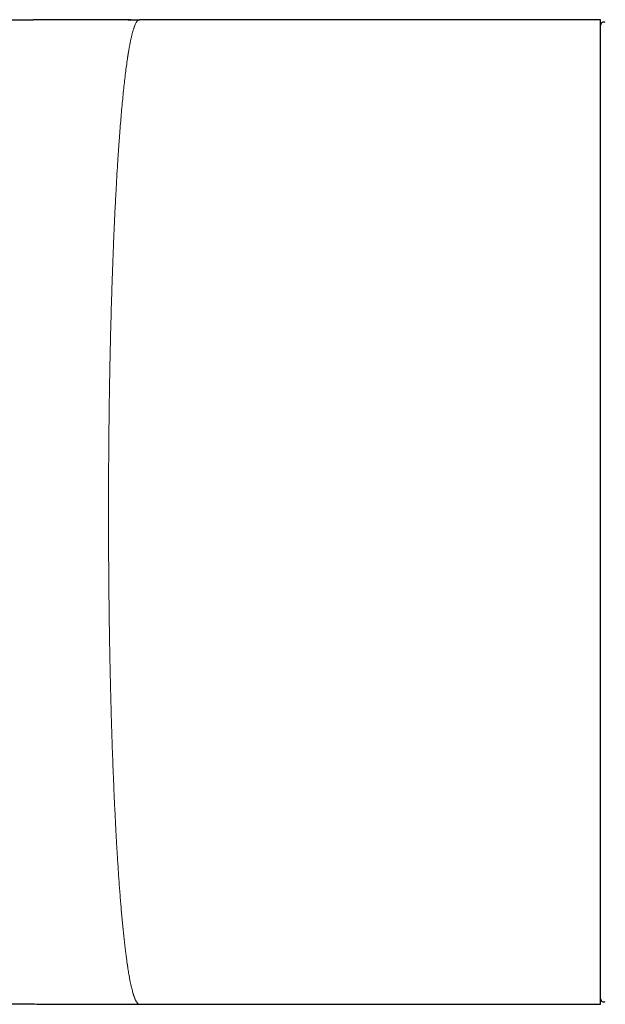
# Model space of a CAD drawing. Header units: millimetres. Extents: x 8 to 709, y 12 to 626.
# Tile 6 of 44: x 364 to 392, y 271 to 319. Entities that reach past the tile are written whole.
import ezdxf

# ---------------------------------------------------------------- set-up
doc = ezdxf.new("R2010")
doc.units = ezdxf.units.MM

msp = doc.modelspace()

# ---------------------------------------------------------------- linework, layer by layer
at = {"color": 8, "linetype": 'Continuous', "lineweight": 0}
for p, q in [((368.979, 319.195), (368.981, 319.195)), ((369.536, 319.195), (369.534, 319.195))]:
    msp.add_line(p, q, dxfattribs=at)
at = {"color": 7, "linetype": 'Continuous', "lineweight": 30}
for p, q in [((368.981, 319.195), (369.534, 319.195)), ((392.23, 319.195), (369.536, 319.195)), ((392.23, 294.945), (392.23, 319.195)), ((392.23, 294.945), (392.23, 318.928)), ((392.23, 270.695), (392.23, 294.945)), ((369.536, 270.695), (392.23, 270.695))]:
    msp.add_line(p, q, dxfattribs=at)
for centre, start, end in [((392.38, 318.928), 58.2338, 180), ((392.38, 270.964), 180, 301.7662)]:
    msp.add_arc(centre, 0.15, start, end, dxfattribs=at)
for points, knots in [([(368.981, 319.195), (368.968, 319.195), (368.943, 319.195), (368.895, 319.195), (368.841, 319.195), (368.782, 319.195), (368.718, 319.195), (368.651, 319.195), (368.582, 319.195), (368.512, 319.195), (368.441, 319.195), (368.369, 319.195), (368.253, 319.195), (368.091, 319.195), (367.888, 319.195), (367.685, 319.194), (367.48, 319.194), (367.266, 319.194), (367.042, 319.193), (366.809, 319.193), (366.567, 319.192), (366.315, 319.192), (366.088, 319.191), (365.891, 319.19), (365.73, 319.189), (365.574, 319.189), (365.424, 319.188), (365.267, 319.187), (365.106, 319.186), (364.941, 319.185), (364.785, 319.184), (364.639, 319.183), (364.524, 319.182), (364.438, 319.182), (364.38, 319.181), (364.329, 319.181), (364.284, 319.18), (364.245, 319.18), (364.213, 319.18), (364.185, 319.18), (364.153, 319.179), (364.112, 319.179), (364.059, 319.178), (363.997, 319.178), (363.925, 319.177), (363.844, 319.176), (363.756, 319.176), (363.662, 319.175), (363.566, 319.174), (363.47, 319.173), (363.374, 319.172), (363.199, 319.17), (362.947, 319.167), (362.622, 319.163), (362.308, 319.159), (362.04, 319.155), (361.816, 319.151), (361.627, 319.148), (361.434, 319.145), (361.232, 319.141), (361.013, 319.137), (360.777, 319.133), (360.522, 319.128), (360.258, 319.122), (359.984, 319.116), (359.701, 319.109), (359.407, 319.102), (359.105, 319.094), (358.78, 319.086), (358.434, 319.076), (358.064, 319.065), (357.684, 319.053), (357.293, 319.041), (356.892, 319.027), (356.529, 319.014), (356.211, 319.002), (355.942, 318.992), (355.683, 318.981), (355.433, 318.971), (355.191, 318.961), (354.958, 318.951), (354.722, 318.941), (354.484, 318.931), (354.245, 318.92), (354.017, 318.909), (353.8, 318.899), (353.595, 318.889), (353.403, 318.88), (353.226, 318.871), (353.061, 318.863), (352.907, 318.855), (352.761, 318.847), (352.633, 318.841), (352.52, 318.835), (352.42, 318.829), (352.323, 318.824), (352.224, 318.819), (352.139, 318.814), (352.067, 318.81), (352.01, 318.807), (351.952, 318.804), (351.895, 318.801), (351.842, 318.798), (351.797, 318.796), (351.76, 318.794), (351.725, 318.792), (351.684, 318.789), (351.633, 318.786), (351.57, 318.783), (351.503, 318.779), (351.433, 318.775), (351.362, 318.771), (351.286, 318.767), (351.21, 318.763), (351.087, 318.756), (350.92, 318.746), (350.713, 318.734), (350.544, 318.724), (350.41, 318.716), (350.312, 318.71), (350.22, 318.704), (350.138, 318.699), (350.066, 318.695), (350.002, 318.691), (349.949, 318.688), (349.903, 318.685), (349.859, 318.682), (349.809, 318.679), (349.752, 318.676), (349.688, 318.672), (349.617, 318.667), (349.541, 318.663), (349.46, 318.658), (349.364, 318.652), (349.251, 318.644), (349.149, 318.638), (349.071, 318.633), (349.022, 318.63), (348.979, 318.627), (348.945, 318.625), (348.919, 318.623), (348.901, 318.622), (348.883, 318.621), (348.863, 318.62), (348.838, 318.618), (348.807, 318.616), (348.772, 318.614), (348.712, 318.61), (348.631, 318.605), (348.531, 318.599), (348.435, 318.592), (348.352, 318.587), (348.282, 318.582), (348.226, 318.579), (348.179, 318.576), (348.14, 318.573), (348.108, 318.571), (348.079, 318.569), (348.063, 318.568), (348.055, 318.568)], [0, 0, 0, 0, 0.002999, 0.005849, 0.00866, 0.01155, 0.014546, 0.017756, 0.021025, 0.024334, 0.027682, 0.031069, 0.034496, 0.044122, 0.054045, 0.06327, 0.072944, 0.083065, 0.093634, 0.104648, 0.116108, 0.128011, 0.140356, 0.148253, 0.155902, 0.16327, 0.170358, 0.177166, 0.185427, 0.193235, 0.200591, 0.207496, 0.21395, 0.216944, 0.219679, 0.222108, 0.224234, 0.226055, 0.227572, 0.22879, 0.230047, 0.23211, 0.234615, 0.237561, 0.240948, 0.244776, 0.249044, 0.25347, 0.258064, 0.262619, 0.267135, 0.271612, 0.287474, 0.302827, 0.317671, 0.332008, 0.340762, 0.349533, 0.358691, 0.36824, 0.378178, 0.389724, 0.401747, 0.414242, 0.427204, 0.440628, 0.454507, 0.468836, 0.483606, 0.500583, 0.51809, 0.536112, 0.554638, 0.573653, 0.59314, 0.606286, 0.61901, 0.631312, 0.643195, 0.654664, 0.665722, 0.676373, 0.68829, 0.699666, 0.710506, 0.720818, 0.730607, 0.739879, 0.748154, 0.75598, 0.763363, 0.770306, 0.776814, 0.781769, 0.78645, 0.791093, 0.795814, 0.800614, 0.803341, 0.806092, 0.808868, 0.811667, 0.814329, 0.816491, 0.818145, 0.819587, 0.821555, 0.824047, 0.827062, 0.830596, 0.833734, 0.837189, 0.840908, 0.844611, 0.848256, 0.85876, 0.868755, 0.878251, 0.883295, 0.888158, 0.8926, 0.896576, 0.900089, 0.903143, 0.905834, 0.907852, 0.909903, 0.912313, 0.915101, 0.918265, 0.921736, 0.925525, 0.929483, 0.933594, 0.939715, 0.946139, 0.948745, 0.951265, 0.953387, 0.955099, 0.956282, 0.95714, 0.957881, 0.958862, 0.960091, 0.961567, 0.963288, 0.965253, 0.970276, 0.975164, 0.979853, 0.984344, 0.987228, 0.989994, 0.992603, 0.994486, 0.99633, 0.99816, 1, 1, 1, 1]), ([(369.103, 319.195), (369.097, 319.195), (369.071, 319.195), (369.029, 319.195), (368.997, 319.195), (368.981, 319.195)], [0, 0, 0, 0, 0.149447, 0.585886, 1, 1, 1, 1]), ([(357.67, 270.851), (357.719, 270.849), (357.877, 270.844), (358.149, 270.835), (358.487, 270.824), (358.835, 270.813), (359.194, 270.803), (359.562, 270.793), (359.938, 270.783), (360.321, 270.774), (360.713, 270.765), (361.113, 270.757), (361.526, 270.749), (361.952, 270.741), (362.39, 270.734), (362.838, 270.728), (363.297, 270.722), (363.762, 270.716), (364.235, 270.712), (364.714, 270.708), (365.203, 270.705), (365.704, 270.702), (366.219, 270.7), (366.747, 270.698), (367.284, 270.697), (367.831, 270.697), (368.387, 270.696), (368.95, 270.697), (369.329, 270.697), (369.518, 270.697)], [0, 0, 0, 0, 0.0124134, 0.0401376, 0.0686914, 0.0980795, 0.1283065, 0.1593764, 0.1912925, 0.2234652, 0.2564591, 0.290276, 0.3249166, 0.3610337, 0.3980048, 0.4358288, 0.4745036, 0.5140265, 0.5536657, 0.5941155, 0.6353708, 0.6774259, 0.7211569, 0.7657062, 0.8110651, 0.8572242, 0.9041735, 0.9519022, 1, 1, 1, 1]), ([(367.729, 270.697), (367.91, 270.696), (368.512, 270.695), (369.114, 270.695), (369.534, 270.695)], [0, 0, 0, 0, 0.302199, 1, 1, 1, 1])]:
    msp.add_open_spline(points, degree=3, knots=knots, dxfattribs=at)
at = {"color": 8, "linetype": 'Continuous', "lineweight": 0}
for points, knots in [([(369.534, 319.195), (369.52, 319.193), (369.494, 319.19), (369.456, 319.164), (369.42, 319.127), (369.386, 319.079), (369.354, 319.024), (369.328, 318.971), (369.307, 318.923), (369.292, 318.884), (369.277, 318.845), (369.263, 318.806), (369.25, 318.766), (369.234, 318.72), (369.217, 318.663), (369.191, 318.573), (369.16, 318.452), (369.122, 318.294), (369.086, 318.126), (369.053, 317.956), (369.022, 317.786), (369.001, 317.66), (368.987, 317.577), (368.981, 317.539), (368.974, 317.5), (368.968, 317.461), (368.962, 317.422), (368.956, 317.383), (368.936, 317.251), (368.902, 317.018), (368.856, 316.666), (368.81, 316.296), (368.767, 315.908), (368.725, 315.503), (368.684, 315.084), (368.644, 314.648), (368.606, 314.196), (368.569, 313.729), (368.537, 313.304), (368.51, 312.928), (368.493, 312.684), (368.482, 312.518), (368.477, 312.432), (368.471, 312.347), (368.466, 312.261), (368.46, 312.175), (368.443, 311.901), (368.414, 311.429), (368.376, 310.745), (368.339, 310.045), (368.305, 309.328), (368.272, 308.598), (368.246, 307.956), (368.224, 307.41), (368.208, 306.963), (368.192, 306.514), (368.177, 306.061), (368.163, 305.606), (368.149, 305.148), (368.136, 304.689), (368.12, 304.104), (368.102, 303.391), (368.084, 302.544), (368.067, 301.689), (368.052, 300.827), (368.04, 299.959), (368.029, 299.103), (368.021, 298.26), (368.015, 297.432), (368.01, 296.603), (368.007, 295.774), (368.007, 295.221), (368.007, 294.945)], [0, 0, 0, 0, 0.016919, 0.032939, 0.048059, 0.06228, 0.075602, 0.088024, 0.094924, 0.101511, 0.107785, 0.113748, 0.119398, 0.124736, 0.133043, 0.141423, 0.157877, 0.173922, 0.189561, 0.204791, 0.217857, 0.230607, 0.233426, 0.236229, 0.239017, 0.241788, 0.244543, 0.247282, 0.250006, 0.271815, 0.293309, 0.314489, 0.335354, 0.355904, 0.37614, 0.396061, 0.416186, 0.43598, 0.455442, 0.468106, 0.480625, 0.48388, 0.487125, 0.490361, 0.493586, 0.496802, 0.500007, 0.524272, 0.548346, 0.572226, 0.595915, 0.619412, 0.642716, 0.65636, 0.669937, 0.683448, 0.696892, 0.710269, 0.72358, 0.736824, 0.750002, 0.773616, 0.797172, 0.82067, 0.84411, 0.867492, 0.890816, 0.912755, 0.934643, 0.956479, 0.978265, 1, 1, 1, 1]), ([(368.007, 294.945), (368.007, 294.748), (368.007, 294.354), (368.009, 293.762), (368.011, 293.17), (368.014, 292.578), (368.018, 291.99), (368.023, 291.406), (368.029, 290.827), (368.036, 290.25), (368.043, 289.674), (368.052, 289.101), (368.061, 288.53), (368.072, 287.962), (368.081, 287.501), (368.088, 287.146), (368.094, 286.895), (368.099, 286.644), (368.105, 286.394), (368.111, 286.145), (368.117, 285.897), (368.126, 285.555), (368.138, 285.12), (368.153, 284.596), (368.169, 284.074), (368.186, 283.555), (368.204, 283.044), (368.222, 282.539), (368.241, 282.042), (368.261, 281.55), (368.282, 281.063), (368.304, 280.582), (368.327, 280.107), (368.35, 279.638), (368.373, 279.195), (368.396, 278.777), (368.413, 278.488), (368.424, 278.307), (368.428, 278.231), (368.433, 278.155), (368.437, 278.079), (368.442, 278.003), (368.447, 277.928), (368.451, 277.852), (368.463, 277.674), (368.481, 277.395), (368.506, 277.02), (368.532, 276.65), (368.559, 276.284), (368.587, 275.926), (368.616, 275.576), (368.645, 275.235), (368.675, 274.9), (368.706, 274.574), (368.738, 274.256), (368.771, 273.947), (368.805, 273.647), (368.838, 273.37), (368.87, 273.114), (368.901, 272.887), (368.922, 272.736), (368.934, 272.654), (368.938, 272.628), (368.942, 272.603), (368.945, 272.578), (368.949, 272.553), (368.96, 272.479), (368.979, 272.358), (369.006, 272.194), (369.034, 272.035), (369.063, 271.881), (369.093, 271.733), (369.123, 271.597), (369.151, 271.473), (369.18, 271.361), (369.201, 271.284), (369.214, 271.238), (369.22, 271.219), (369.225, 271.201), (369.231, 271.182), (369.236, 271.166), (369.24, 271.152), (369.246, 271.134), (369.254, 271.111), (369.266, 271.075), (369.281, 271.035), (369.298, 270.991), (369.316, 270.947), (369.335, 270.905), (369.355, 270.865), (369.376, 270.827), (369.399, 270.792), (369.422, 270.761), (369.447, 270.735), (369.47, 270.717), (369.491, 270.705), (369.504, 270.7), (369.513, 270.698), (369.518, 270.697), (369.522, 270.696), (369.526, 270.696), (369.53, 270.695), (369.534, 270.695), (369.537, 270.695), (369.538, 270.695)], [0, 0, 0, 0, 0.015493, 0.03101, 0.046553, 0.06212, 0.077712, 0.093051, 0.108413, 0.1238, 0.139211, 0.154646, 0.170105, 0.185589, 0.201098, 0.208069, 0.215044, 0.222025, 0.229011, 0.236002, 0.242997, 0.249998, 0.265036, 0.28016, 0.29537, 0.310666, 0.326048, 0.341238, 0.356512, 0.371868, 0.387307, 0.402829, 0.418434, 0.434122, 0.449893, 0.46384, 0.477851, 0.480611, 0.483374, 0.486138, 0.488906, 0.491676, 0.494448, 0.497223, 0.5, 0.514231, 0.528657, 0.543276, 0.55809, 0.573099, 0.588028, 0.603145, 0.618449, 0.63394, 0.649619, 0.665486, 0.681539, 0.697781, 0.712228, 0.726821, 0.739782, 0.741488, 0.743196, 0.744905, 0.746617, 0.74833, 0.749954, 0.761769, 0.773879, 0.786284, 0.798984, 0.81198, 0.82527, 0.83721, 0.849379, 0.861776, 0.864139, 0.866511, 0.868891, 0.871278, 0.873674, 0.875384, 0.876851, 0.881015, 0.885373, 0.892155, 0.899357, 0.906978, 0.915018, 0.923479, 0.932358, 0.941657, 0.95164, 0.962066, 0.972933, 0.980348, 0.987955, 0.98969, 0.991434, 0.993187, 0.994951, 0.996724, 0.998507, 1, 1, 1, 1])]:
    msp.add_open_spline(points, degree=3, knots=knots, dxfattribs=at)

doc.saveas('drawing.dxf')
